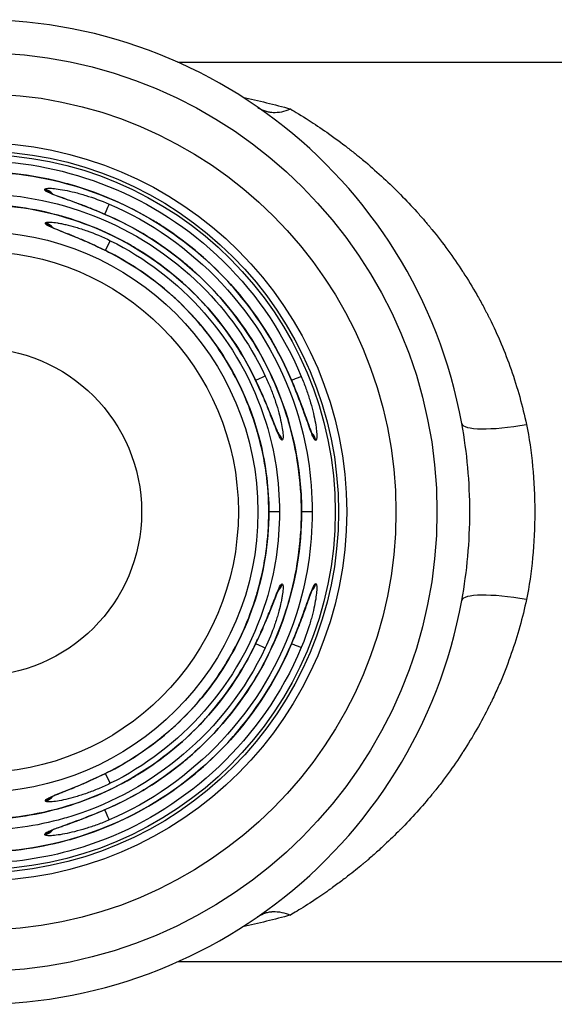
# Model space of a CAD drawing. Header units: inches. Extents: x 0 to 6721, y -3375 to 1330.
# Tile 64 of 196: x 4582.53 to 4590.67, y -1775.91 to -1760.91. Entities that reach past the tile are written whole.
import ezdxf

# ---------------------------------------------------------------- set-up
doc = ezdxf.new("R2010")
doc.units = ezdxf.units.IN
doc.header["$MEASUREMENT"] = 0
doc.layers.add('可見 (ISO)', color=7, linetype='Continuous', lineweight=25)
doc.layers.add('窄部可見 (ISO)', color=7, linetype='Continuous', lineweight=25)

msp = doc.modelspace()

# ---------------------------------------------------------------- linework, layer by layer
at = {"layer": '可見 (ISO)'}
for p, q in [((4584.941, -1761.555), (4592.187, -1761.555)), ((4583.012, -1763.557), (4583.012, -1763.557)), ((4583.071, -1763.701), (4583.071, -1763.701)), ((4588.687, -1763.955), (4588.687, -1763.955)), ((4583.022, -1764.073), (4583.022, -1764.073)), ((4588.987, -1764.328), (4588.987, -1764.327)), ((4588.987, -1765.989), (4588.987, -1765.989)), ((4586.832, -1767.155), (4586.832, -1767.155)), ((4586.325, -1768.405), (4586.324, -1768.405)), ((4586.487, -1768.405), (4586.325, -1768.405)), ((4586.824, -1768.405), (4586.823, -1768.405)), ((4586.986, -1768.405), (4586.824, -1768.405)), ((4586.466, -1769.599), (4586.466, -1769.599)), ((4586.832, -1769.655), (4586.832, -1769.655)), ((4588.987, -1770.823), (4588.987, -1770.822)), ((4588.987, -1772.483), (4588.987, -1772.483)), ((4588.687, -1772.856), (4588.687, -1772.856)), ((4583.071, -1773.11), (4583.071, -1773.11)), ((4584.941, -1775.255), (4592.187, -1775.255))]:
    msp.add_line(p, q, dxfattribs=at)
for radius in [7, 6.375, 5.625, 5.5, 5.45, 2.5]:
    msp.add_circle((4581.887, -1768.405), radius, dxfattribs=at)
msp.add_arc((4581.887, -1768.405), 7.5, 10.3509, 349.6491, dxfattribs=at)
for points, knots in [([(4586.159, -1762.241), (4586.193, -1762.265), (4586.23, -1762.283), (4586.268, -1762.295), (4586.288, -1762.302), (4586.308, -1762.307), (4586.328, -1762.31), (4586.348, -1762.314), (4586.368, -1762.316), (4586.389, -1762.317), (4586.476, -1762.322), (4586.567, -1762.302), (4586.655, -1762.265)], [0, 0, 0, 0, 0.25, 0.25, 0.25, 0.375, 0.375, 0.375, 0.5, 0.5, 0.5, 1, 1, 1, 1]), ([(4577.129, -1766.339), (4577.352, -1765.828), (4577.661, -1765.348), (4578.411, -1764.517), (4578.862, -1764.157), (4579.843, -1763.608), (4580.386, -1763.412), (4581.492, -1763.206), (4582.069, -1763.194), (4583.183, -1763.355), (4583.733, -1763.529), (4584.736, -1764.037), (4585.202, -1764.379), (4585.989, -1765.182), (4586.32, -1765.655), (4586.592, -1766.22), (4586.619, -1766.279), (4586.645, -1766.339)], [0, 0, 0, 0, 0.167078, 0.167078, 0.335772, 0.335772, 0.504451, 0.504451, 0.673164, 0.673164, 0.841893, 0.841893, 1.010627, 1.010627, 1.179352, 1.179352, 1.198802, 1.198802, 1.198802, 1.198802]), ([(4582.997, -1763.545), (4582.997, -1763.545), (4582.997, -1763.545), (4582.998, -1763.546), (4583.003, -1763.549), (4583.021, -1763.557), (4583.039, -1763.565), (4583.09, -1763.585), (4583.128, -1763.599), (4583.227, -1763.635), (4583.295, -1763.659), (4583.448, -1763.716), (4583.538, -1763.75), (4583.718, -1763.822), (4583.81, -1763.861), (4583.9, -1763.901)], [0.0290476, 0.0290476, 0.0290476, 0.0290476, 0.0308407, 0.0308407, 0.0399216, 0.0399216, 0.0543905, 0.0543905, 0.0748613, 0.0748613, 0.101764, 0.101764, 0.1323735, 0.1323735, 0.1619562, 0.1619562, 0.1619562, 0.1619562]), ([(4577.683, -1766.33), (4577.907, -1765.879), (4578.208, -1765.458), (4578.922, -1764.742), (4579.345, -1764.436), (4580.255, -1763.984), (4580.754, -1763.831), (4581.761, -1763.695), (4582.283, -1763.71), (4583.281, -1763.903), (4583.77, -1764.085), (4584.653, -1764.589), (4585.058, -1764.917), (4585.671, -1765.608), (4585.907, -1765.958), (4586.091, -1766.33)], [0, 0, 0, 0, 0.151089, 0.151089, 0.303542, 0.303542, 0.456022, 0.456022, 0.608536, 0.608536, 0.761041, 0.761041, 0.913496, 0.913496, 1.037978, 1.037978, 1.037978, 1.037978]), ([(4583.9, -1763.901), (4584.384, -1764.117), (4584.838, -1764.416), (4585.622, -1765.138), (4585.961, -1765.57), (4586.474, -1766.509), (4586.656, -1767.028), (4586.798, -1767.835), (4586.823, -1768.121), (4586.824, -1768.405)], [0, 0, 0, 0, 0.1590061, 0.1590061, 0.3195487, 0.3195487, 0.4801, 0.4801, 0.5655158, 0.5655158, 0.5655158, 0.5655158]), ([(4583.007, -1764.061), (4583.007, -1764.061), (4583.008, -1764.061), (4583.01, -1764.062), (4583.015, -1764.065), (4583.035, -1764.075), (4583.053, -1764.083), (4583.105, -1764.105), (4583.144, -1764.121), (4583.246, -1764.161), (4583.314, -1764.188), (4583.468, -1764.252), (4583.559, -1764.291), (4583.738, -1764.373), (4583.829, -1764.417), (4583.918, -1764.463)], [0.0284071, 0.0284071, 0.0284071, 0.0284071, 0.0306852, 0.0306852, 0.0399609, 0.0399609, 0.05475, 0.05475, 0.0754396, 0.0754396, 0.1026089, 0.1026089, 0.1336416, 0.1336416, 0.163637, 0.163637, 0.163637, 0.163637]), ([(4583.918, -1764.463), (4584.342, -1764.681), (4584.735, -1764.972), (4585.402, -1765.659), (4585.685, -1766.064), (4586.099, -1766.932), (4586.237, -1767.407), (4586.314, -1768.057), (4586.325, -1768.232), (4586.325, -1768.405)], [0, 0, 0, 0, 0.1430279, 0.1430279, 0.2873367, 0.2873367, 0.4316977, 0.4316977, 0.4838857, 0.4838857, 0.4838857, 0.4838857]), ([(4586.091, -1766.33), (4586.148, -1766.445), (4586.202, -1766.564), (4586.297, -1766.785), (4586.34, -1766.891), (4586.407, -1767.06), (4586.433, -1767.127), (4586.467, -1767.204), (4586.479, -1767.227), (4586.479, -1767.227)], [0, 0, 0, 0, 0.0386648, 0.0386648, 0.0765489, 0.0765489, 0.1103367, 0.1103367, 0.1331561, 0.1331561, 0.1331561, 0.1331561]), ([(4586.645, -1766.339), (4586.694, -1766.451), (4586.74, -1766.565), (4586.823, -1766.78), (4586.861, -1766.883), (4586.922, -1767.052), (4586.947, -1767.121), (4586.974, -1767.188), (4586.981, -1767.204), (4586.99, -1767.224), (4586.993, -1767.231), (4586.993, -1767.231)], [0, 0, 0, 0, 0.0366262, 0.0366262, 0.073161, 0.073161, 0.1065816, 0.1065816, 0.1201448, 0.1201448, 0.1311498, 0.1311498, 0.1311498, 0.1311498]), ([(4589.265, -1769.753), (4589.346, -1769.308), (4589.387, -1768.857), (4589.387, -1768.405), (4589.387, -1767.953), (4589.346, -1767.503), (4589.265, -1767.058)], [0, 0, 0, 0, 0.001354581, 0.001354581, 0.001354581, 0.002709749, 0.002709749, 0.002709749, 0.002709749]), ([(4586.824, -1768.405), (4586.823, -1768.936), (4586.735, -1769.473), (4586.395, -1770.484), (4586.137, -1770.969), (4585.488, -1771.82), (4585.088, -1772.197), (4584.409, -1772.655), (4584.159, -1772.794), (4583.9, -1772.91)], [0, 0, 0, 0, 0.1592111, 0.1592111, 0.3197947, 0.3197947, 0.480365, 0.480365, 0.5655128, 0.5655128, 0.5655128, 0.5655128]), ([(4586.325, -1768.405), (4586.324, -1768.883), (4586.245, -1769.366), (4585.939, -1770.274), (4585.707, -1770.711), (4585.123, -1771.476), (4584.764, -1771.815), (4584.221, -1772.18), (4584.072, -1772.269), (4583.918, -1772.348)], [0, 0, 0, 0, 0.143201, 0.143201, 0.2875505, 0.2875505, 0.4319259, 0.4319259, 0.4838829, 0.4838829, 0.4838829, 0.4838829]), ([(4586.478, -1769.585), (4586.478, -1769.585), (4586.478, -1769.585), (4586.477, -1769.587), (4586.474, -1769.592), (4586.465, -1769.611), (4586.457, -1769.628), (4586.435, -1769.68), (4586.42, -1769.719), (4586.38, -1769.819), (4586.353, -1769.887), (4586.29, -1770.042), (4586.252, -1770.132), (4586.174, -1770.308), (4586.133, -1770.395), (4586.091, -1770.481)], [0.0287692, 0.0287692, 0.0287692, 0.0287692, 0.0308179, 0.0308179, 0.0400315, 0.0400315, 0.0547303, 0.0547303, 0.0754546, 0.0754546, 0.1026855, 0.1026855, 0.1337713, 0.1337713, 0.1624404, 0.1624404, 0.1624404, 0.1624404]), ([(4586.993, -1769.581), (4586.993, -1769.581), (4586.993, -1769.581), (4586.992, -1769.583), (4586.989, -1769.587), (4586.981, -1769.605), (4586.974, -1769.622), (4586.954, -1769.672), (4586.94, -1769.71), (4586.904, -1769.809), (4586.88, -1769.876), (4586.824, -1770.029), (4586.79, -1770.119), (4586.719, -1770.297), (4586.683, -1770.385), (4586.645, -1770.472)], [0.0293404, 0.0293404, 0.0293404, 0.0293404, 0.0309525, 0.0309525, 0.0399871, 0.0399871, 0.0543878, 0.0543878, 0.0748966, 0.0748966, 0.1018651, 0.1018651, 0.1325501, 0.1325501, 0.1610378, 0.1610378, 0.1610378, 0.1610378]), ([(4586.645, -1770.472), (4586.423, -1770.983), (4586.113, -1771.463), (4585.363, -1772.294), (4584.912, -1772.654), (4583.931, -1773.203), (4583.388, -1773.399), (4582.282, -1773.605), (4581.705, -1773.616), (4580.592, -1773.456), (4580.041, -1773.282), (4579.038, -1772.774), (4578.572, -1772.432), (4577.785, -1771.628), (4577.454, -1771.156), (4577.182, -1770.59), (4577.155, -1770.531), (4577.129, -1770.472)], [0, 0, 0, 0, 0.167078, 0.167078, 0.335772, 0.335772, 0.504451, 0.504451, 0.673164, 0.673164, 0.841893, 0.841893, 1.010627, 1.010627, 1.179352, 1.179352, 1.198802, 1.198802, 1.198802, 1.198802]), ([(4586.091, -1770.481), (4585.867, -1770.932), (4585.567, -1771.352), (4584.853, -1772.069), (4584.43, -1772.374), (4583.519, -1772.827), (4583.02, -1772.98), (4582.013, -1773.116), (4581.491, -1773.101), (4580.493, -1772.908), (4580.004, -1772.726), (4579.121, -1772.222), (4578.716, -1771.893), (4578.103, -1771.203), (4577.867, -1770.853), (4577.683, -1770.481)], [0, 0, 0, 0, 0.151089, 0.151089, 0.303542, 0.303542, 0.456022, 0.456022, 0.608536, 0.608536, 0.761041, 0.761041, 0.913496, 0.913496, 1.037978, 1.037978, 1.037978, 1.037978]), ([(4583.918, -1772.348), (4583.8, -1772.409), (4583.677, -1772.466), (4583.451, -1772.566), (4583.343, -1772.61), (4583.213, -1772.663), (4583.177, -1772.677), (4583.091, -1772.712), (4583.046, -1772.731), (4583.013, -1772.747), (4583.006, -1772.751), (4583.006, -1772.751)], [0, 0, 0, 0, 0.0398539, 0.0398539, 0.078478, 0.078478, 0.0951556, 0.0951556, 0.1235619, 0.1235619, 0.1351343, 0.1351343, 0.1351343, 0.1351343]), ([(4583.9, -1772.91), (4583.786, -1772.961), (4583.669, -1773.009), (4583.451, -1773.094), (4583.345, -1773.133), (4583.175, -1773.195), (4583.106, -1773.22), (4583.038, -1773.247), (4583.022, -1773.254), (4583.002, -1773.263), (4582.995, -1773.266), (4582.995, -1773.266)], [0, 0, 0, 0, 0.0373786, 0.0373786, 0.0744383, 0.0744383, 0.10791, 0.10791, 0.121387, 0.121387, 0.1323603, 0.1323603, 0.1323603, 0.1323603]), ([(4586.159, -1774.57), (4586.197, -1774.544), (4586.237, -1774.525), (4586.276, -1774.513), (4586.296, -1774.507), (4586.315, -1774.502), (4586.334, -1774.499), (4586.343, -1774.498), (4586.353, -1774.496), (4586.362, -1774.495), (4586.367, -1774.495), (4586.371, -1774.495), (4586.376, -1774.494), (4586.38, -1774.494), (4586.384, -1774.494), (4586.389, -1774.493), (4586.475, -1774.49), (4586.567, -1774.509), (4586.655, -1774.546)], [0, 0, 0, 0, 0.25, 0.25, 0.25, 0.375, 0.375, 0.375, 0.4375, 0.4375, 0.4375, 0.46875, 0.46875, 0.46875, 0.5, 0.5, 0.5, 0.9999987, 0.9999987, 0.9999987, 0.9999987])]:
    msp.add_open_spline(points, degree=3, knots=knots, dxfattribs=at)
for points in [[(4586.468, -1767.215), (4586.468, -1767.215), (4586.468, -1767.215), (4586.468, -1767.214)], [(4586.982, -1767.215), (4586.981, -1767.215), (4586.981, -1767.215), (4586.981, -1767.214)], [(4583.022, -1772.739), (4583.022, -1772.739), (4583.022, -1772.738), (4583.022, -1772.738)], [(4583.011, -1773.255), (4583.011, -1773.254), (4583.012, -1773.254), (4583.012, -1773.254)], [(4586.267, -1774.516), (4586.27, -1774.515), (4586.273, -1774.514), (4586.276, -1774.513)]]:
    msp.add_open_spline(points, degree=3, dxfattribs=at)
at = {"layer": '窄部可見 (ISO)'}
for p, q in [((4585.859, -1762.043), (4585.859, -1762.043)), ((4582.912, -1763.5), (4582.912, -1763.488)), ((4582.963, -1763.536), (4582.963, -1763.536)), ((4583.076, -1763.702), (4583.076, -1763.702)), ((4582.924, -1764.013), (4582.924, -1764.002)), ((4582.976, -1764.051), (4582.975, -1764.051)), ((4586.31, -1767.139), (4586.31, -1767.139)), ((4586.83, -1767.148), (4586.83, -1767.148)), ((4586.529, -1767.31), (4586.526, -1767.31)), ((4587.041, -1767.314), (4587.039, -1767.314)), ((4586.526, -1769.501), (4586.529, -1769.501)), ((4587.039, -1769.497), (4587.041, -1769.497)), ((4586.48, -1769.569), (4586.48, -1769.569)), ((4586.83, -1769.663), (4586.83, -1769.663)), ((4582.924, -1772.809), (4582.924, -1772.797)), ((4583.076, -1773.109), (4583.076, -1773.109)), ((4582.912, -1773.323), (4582.912, -1773.311)), ((4585.859, -1774.768), (4585.859, -1774.768))]:
    msp.add_line(p, q, dxfattribs=at)
for radius in [4.273, 3.974]:
    msp.add_circle((4581.887, -1768.405), radius, dxfattribs=at)
for centre, major_axis, ratio, start_param, end_param in [((4582.871, -1763.683), (0.2, 0.003), 0.996385, 0.645914, 1.352181), ((4582.871, -1763.695), (0.2, 0.003), 0.996384, 0.78054, 1.351628), ((4583.816, -1763.898), (0.079, 0.184), 0.002534, 4.867237, 6.200163), ((4583.818, -1764.084), (-0.082, -0.183), 0.002267, 2.197003, 2.197498), ((4583.818, -1764.084), (0.082, 0.183), 0.002267, 0, 0.083022), ((4582.878, -1764.196), (0.2, 0.003), 0.996341, 0.633651, 1.326423), ((4582.878, -1764.207), (0.2, 0.003), 0.99634, 0.757265, 1.325799), ((4583.823, -1764.451), (0.088, 0.18), 0.001699, 4.873893, 6.200163), ((4583.826, -1764.64), (0.092, 0.178), 0.001363, 0, 0.083022), ((4585.912, -1766.419), (-0.179, -0.089), 0.012514, 4.109653, 4.110016), ((4585.912, -1766.419), (0.179, 0.089), 0.012513, 6.200157, 6.283185), ((4586.09, -1766.419), (0.181, 0.085), 0.01263, 0.083028, 1.373043), ((4586.462, -1766.419), (-0.183, -0.08), 0.012801, 4.107226, 4.107798), ((4586.462, -1766.419), (0.183, 0.08), 0.012801, 6.200157, 6.283185), ((4586.637, -1766.419), (0.185, 0.077), 0.012887, 0.083029, 1.373176), ((4590.249, -1766.878), (-0.984, -0.18), 0.191505, 0, 1.535832), ((4586.335, -1767.355), (0, 0.2), 0.996365, 4.943408, 5.544837), ((4586.332, -1767.355), (0, 0.2), 0.996365, 4.943553, 5.507834), ((4586.846, -1767.355), (0, 0.2), 0.996402, 4.920302, 5.524144), ((4586.844, -1767.355), (0, 0.2), 0.996402, 4.920419, 5.487322), ((4586.335, -1769.455), (0, -0.2), 0.996365, 0.7326, 1.339777), ((4586.332, -1769.455), (0, -0.2), 0.996365, 0.769079, 1.339632), ((4586.846, -1769.455), (0, -0.2), 0.996402, 0.753733, 1.362884), ((4586.844, -1769.455), (0, -0.2), 0.996402, 0.790029, 1.362766), ((4590.249, -1769.933), (-0.984, 0.18), 0.191505, 4.747353, 6.283185), ((4585.912, -1770.392), (-0.179, 0.089), 0.012513, 2.173169, 2.173533), ((4586.09, -1770.392), (0.181, -0.085), 0.01263, 4.910395, 6.200157), ((4586.462, -1770.392), (-0.183, 0.08), 0.012801, 2.175387, 2.175959), ((4586.637, -1770.392), (0.185, -0.077), 0.012887, 4.910189, 6.200157), ((4585.912, -1770.392), (0.179, -0.089), 0.012513, 0, 0.083028), ((4586.462, -1770.392), (0.183, -0.08), 0.012801, 0, 0.083029), ((4583.823, -1772.36), (0.088, -0.18), 0.001699, 0.083022, 1.409648), ((4583.826, -1772.17), (0.092, -0.178), 0.001363, 6.200166, 6.283185), ((4582.878, -1772.615), (0.2, -0.003), 0.996341, 4.956762, 5.644392), ((4582.878, -1772.604), (0.2, -0.003), 0.99634, 4.957386, 5.519132), ((4583.818, -1772.727), (-0.082, 0.183), 0.002267, 4.085688, 4.086183), ((4583.816, -1772.913), (0.079, -0.184), 0.002534, 0.083022, 1.416201), ((4583.818, -1772.727), (0.082, -0.183), 0.002267, 6.200166, 6.283185), ((4582.871, -1773.128), (0.2, -0.003), 0.996385, 4.931005, 5.632755), ((4582.871, -1773.116), (0.2, -0.003), 0.996384, 4.931557, 5.496361)]:
    msp.add_ellipse(centre, major_axis=major_axis, ratio=ratio, start_param=start_param, end_param=end_param, dxfattribs=at)
for points in [[(4585.927, -1762.087), (4586.166, -1762.138), (4586.409, -1762.197), (4586.655, -1762.265)], [(4586.48, -1767.242), (4586.479, -1767.241), (4586.479, -1767.24), (4586.479, -1767.239)], [(4582.975, -1772.76), (4582.976, -1772.759), (4582.977, -1772.759), (4582.977, -1772.759)], [(4582.963, -1773.275), (4582.963, -1773.275), (4582.964, -1773.274), (4582.965, -1773.274)], [(4586.655, -1774.546), (4586.409, -1774.614), (4586.166, -1774.673), (4585.927, -1774.724)]]:
    msp.add_open_spline(points, degree=3, dxfattribs=at)
for points, knots in [([(4586.655, -1762.265), (4586.725, -1762.307), (4586.82, -1762.364), (4586.94, -1762.441), (4587.019, -1762.492), (4587.113, -1762.555), (4587.208, -1762.621), (4587.328, -1762.705), (4587.434, -1762.784), (4587.526, -1762.856), (4587.572, -1762.891), (4587.614, -1762.925), (4587.653, -1762.956), (4587.673, -1762.972), (4587.691, -1762.987), (4587.709, -1763.001), (4587.718, -1763.008), (4587.726, -1763.015), (4587.735, -1763.022), (4587.739, -1763.026), (4587.743, -1763.029), (4587.747, -1763.033), (4587.749, -1763.034), (4587.751, -1763.036), (4587.753, -1763.038), (4587.755, -1763.039), (4587.756, -1763.04), (4587.759, -1763.043), (4587.954, -1763.205), (4588.133, -1763.37), (4588.297, -1763.535), (4588.309, -1763.546), (4588.32, -1763.558), (4588.331, -1763.569), (4588.418, -1763.657), (4588.501, -1763.745), (4588.579, -1763.832), (4588.618, -1763.876), (4588.656, -1763.919), (4588.693, -1763.962), (4588.711, -1763.983), (4588.729, -1764.005), (4588.747, -1764.026), (4588.756, -1764.037), (4588.765, -1764.048), (4588.774, -1764.058), (4588.778, -1764.063), (4588.783, -1764.069), (4588.787, -1764.074), (4588.792, -1764.079), (4588.795, -1764.083), (4588.8, -1764.09), (4588.803, -1764.093), (4588.806, -1764.097), (4588.809, -1764.1), (4588.979, -1764.309), (4589.135, -1764.523), (4589.276, -1764.74), (4589.279, -1764.745), (4589.283, -1764.75), (4589.286, -1764.754), (4589.359, -1764.867), (4589.428, -1764.98), (4589.493, -1765.094), (4589.526, -1765.151), (4589.557, -1765.208), (4589.588, -1765.265), (4589.603, -1765.294), (4589.618, -1765.322), (4589.633, -1765.351), (4589.64, -1765.365), (4589.647, -1765.379), (4589.655, -1765.394), (4589.658, -1765.401), (4589.662, -1765.408), (4589.666, -1765.415), (4589.669, -1765.422), (4589.672, -1765.428), (4589.676, -1765.436), (4589.679, -1765.442), (4589.682, -1765.449), (4589.686, -1765.455), (4589.813, -1765.711), (4589.922, -1765.97), (4590.015, -1766.234), (4590.112, -1766.511), (4590.19, -1766.793), (4590.249, -1767.073)], [0, 0, 0, 0, 0.0756696, 0.0756696, 0.0756696, 0.125, 0.125, 0.125, 0.1875, 0.1875, 0.1875, 0.21875, 0.21875, 0.21875, 0.234375, 0.234375, 0.234375, 0.2421875, 0.2421875, 0.2421875, 0.2460937, 0.2460937, 0.2460937, 0.2480469, 0.2480469, 0.2480469, 0.25, 0.25, 0.25, 0.3668202, 0.3668202, 0.3668202, 0.375, 0.375, 0.375, 0.4375, 0.4375, 0.4375, 0.46875, 0.46875, 0.46875, 0.484375, 0.484375, 0.484375, 0.4921875, 0.4921875, 0.4921875, 0.4960937, 0.4960937, 0.4960937, 0.5, 0.5, 0.5, 0.5019744, 0.5019744, 0.5019744, 0.6222427, 0.6222427, 0.6222427, 0.625, 0.625, 0.625, 0.6875, 0.6875, 0.6875, 0.71875, 0.71875, 0.71875, 0.734375, 0.734375, 0.734375, 0.7421875, 0.7421875, 0.7421875, 0.7460937, 0.7460937, 0.7460937, 0.75, 0.75, 0.75, 0.7528777, 0.7528777, 0.7528777, 0.8735867, 0.8735867, 0.8735867, 1, 1, 1, 1]), ([(4576.954, -1766.342), (4577.548, -1764.917), (4578.71, -1763.907), (4579.925, -1763.427), (4580.113, -1763.353), (4580.303, -1763.29), (4580.493, -1763.239), (4580.965, -1763.112), (4581.437, -1763.054), (4581.891, -1763.054), (4583.103, -1763.055), (4584.467, -1763.495), (4585.535, -1764.493), (4586.066, -1764.988), (4586.518, -1765.616), (4586.82, -1766.342)], [0, 0, 0, 0, 0.324694, 0.324694, 0.324694, 0.375, 0.375, 0.375, 0.5, 0.5, 0.5, 0.834201, 0.834201, 0.834201, 1, 1, 1, 1]), ([(4586.645, -1766.339), (4586.439, -1765.867), (4586.168, -1765.439), (4585.853, -1765.065), (4585.822, -1765.028), (4585.79, -1764.991), (4585.757, -1764.955), (4585.447, -1764.608), (4585.099, -1764.312), (4584.731, -1764.071), (4584.676, -1764.035), (4584.621, -1764), (4584.565, -1763.967), (4584.18, -1763.735), (4583.777, -1763.56), (4583.371, -1763.439), (4583.324, -1763.425), (4583.276, -1763.411), (4583.229, -1763.399), (4582.775, -1763.277), (4582.321, -1763.222), (4581.885, -1763.222), (4581.448, -1763.222), (4580.995, -1763.278), (4580.542, -1763.4), (4580.496, -1763.412), (4580.449, -1763.425), (4580.403, -1763.439), (4579.997, -1763.56), (4579.593, -1763.735), (4579.207, -1763.968), (4579.152, -1764.001), (4579.097, -1764.035), (4579.043, -1764.071), (4578.675, -1764.312), (4578.326, -1764.608), (4578.016, -1764.956), (4577.984, -1764.992), (4577.952, -1765.028), (4577.921, -1765.065), (4577.606, -1765.439), (4577.335, -1765.867), (4577.13, -1766.339)], [0, 0, 0, 0, 0.11358, 0.11358, 0.11358, 0.125, 0.125, 0.125, 0.233788, 0.233788, 0.233788, 0.25, 0.25, 0.25, 0.361925, 0.361925, 0.361925, 0.375, 0.375, 0.375, 0.5, 0.5, 0.5, 0.625, 0.625, 0.625, 0.637768, 0.637768, 0.637768, 0.75, 0.75, 0.75, 0.766015, 0.766015, 0.766015, 0.875, 0.875, 0.875, 0.886325, 0.886325, 0.886325, 1, 1, 1, 1]), ([(4582.912, -1763.488), (4582.912, -1763.476), (4582.939, -1763.471), (4583.019, -1763.474), (4583.051, -1763.476), (4583.126, -1763.486), (4583.17, -1763.493), (4583.264, -1763.511), (4583.314, -1763.522), (4583.394, -1763.542), (4583.422, -1763.549), (4583.479, -1763.565), (4583.509, -1763.574), (4583.652, -1763.619), (4583.771, -1763.662), (4583.894, -1763.714)], [0, 0, 0, 0, 0.25, 0.25, 0.375, 0.375, 0.5, 0.5, 0.625, 0.625, 0.6875, 0.6875, 0.75, 0.75, 1, 1, 1, 1]), ([(4583.9, -1763.902), (4583.838, -1763.874), (4583.747, -1763.835), (4583.658, -1763.799), (4583.599, -1763.775), (4583.571, -1763.764), (4583.482, -1763.729), (4583.426, -1763.708), (4583.319, -1763.669), (4583.27, -1763.652), (4583.174, -1763.617), (4583.131, -1763.602), (4583.055, -1763.574), (4583.023, -1763.562), (4582.94, -1763.528), (4582.912, -1763.511), (4582.912, -1763.5)], [0, 0, 0, 0, 0.125, 0.1875, 0.1875, 0.25, 0.25, 0.375, 0.375, 0.5, 0.5, 0.625, 0.625, 0.75, 0.75, 1, 1, 1, 1]), ([(4577.504, -1766.334), (4578.114, -1765.039), (4579.247, -1764.159), (4580.403, -1763.787), (4580.487, -1763.76), (4580.572, -1763.735), (4580.657, -1763.713), (4581.072, -1763.604), (4581.487, -1763.554), (4581.887, -1763.554), (4583.036, -1763.554), (4584.326, -1763.991), (4585.303, -1764.963), (4585.689, -1765.346), (4586.023, -1765.809), (4586.27, -1766.334)], [0, 0, 0, 0, 0.349407, 0.349407, 0.349407, 0.375, 0.375, 0.375, 0.5, 0.5, 0.5, 0.858476, 0.858476, 0.858476, 1, 1, 1, 1]), ([(4586.09, -1766.33), (4585.893, -1765.932), (4585.643, -1765.571), (4585.359, -1765.258), (4585.333, -1765.229), (4585.307, -1765.201), (4585.281, -1765.174), (4585, -1764.88), (4584.689, -1764.63), (4584.361, -1764.426), (4584.317, -1764.399), (4584.274, -1764.373), (4584.23, -1764.348), (4583.889, -1764.151), (4583.532, -1764.003), (4583.173, -1763.901), (4583.136, -1763.89), (4583.1, -1763.88), (4583.063, -1763.871), (4582.667, -1763.768), (4582.27, -1763.721), (4581.887, -1763.721), (4581.504, -1763.721), (4581.107, -1763.768), (4580.711, -1763.871), (4580.675, -1763.88), (4580.638, -1763.89), (4580.601, -1763.901), (4580.242, -1764.003), (4579.886, -1764.151), (4579.544, -1764.348), (4579.501, -1764.373), (4579.457, -1764.399), (4579.413, -1764.426), (4579.085, -1764.63), (4578.774, -1764.88), (4578.494, -1765.174), (4578.467, -1765.201), (4578.441, -1765.229), (4578.416, -1765.258), (4578.131, -1765.571), (4577.881, -1765.932), (4577.684, -1766.33)], [0, 0, 0, 0, 0.114632, 0.114632, 0.114632, 0.125, 0.125, 0.125, 0.235389, 0.235389, 0.235389, 0.25, 0.25, 0.25, 0.363358, 0.363358, 0.363358, 0.375, 0.375, 0.375, 0.5, 0.5, 0.5, 0.625, 0.625, 0.625, 0.636635, 0.636635, 0.636635, 0.75, 0.75, 0.75, 0.764608, 0.764608, 0.764608, 0.875, 0.875, 0.875, 0.885367, 0.885367, 0.885367, 1, 1, 1, 1]), ([(4583.894, -1763.714), (4585.137, -1764.246), (4586.266, -1765.36), (4586.742, -1766.841), (4586.901, -1767.335), (4586.987, -1767.864), (4586.986, -1768.405)], [0, 0, 0, 0, 0.75, 0.75, 0.75, 1, 1, 1, 1]), ([(4582.924, -1764.002), (4582.924, -1763.997), (4582.931, -1763.993), (4582.958, -1763.988), (4582.979, -1763.988), (4583.033, -1763.992), (4583.066, -1763.995), (4583.123, -1764.004), (4583.144, -1764.008), (4583.187, -1764.017), (4583.211, -1764.022), (4583.282, -1764.038), (4583.333, -1764.051), (4583.414, -1764.075), (4583.441, -1764.083), (4583.498, -1764.102), (4583.529, -1764.112), (4583.671, -1764.163), (4583.789, -1764.212), (4583.911, -1764.272)], [0, 0, 0, 0, 0.125, 0.125, 0.25, 0.25, 0.375, 0.375, 0.4375, 0.4375, 0.5, 0.5, 0.625, 0.625, 0.6875, 0.6875, 0.75, 0.75, 1, 1, 1, 1]), ([(4586.823, -1768.405), (4586.822, -1767.933), (4586.754, -1767.469), (4586.627, -1767.033), (4586.615, -1766.993), (4586.603, -1766.953), (4586.59, -1766.913), (4586.456, -1766.491), (4586.267, -1766.095), (4586.037, -1765.737), (4586.01, -1765.696), (4585.983, -1765.655), (4585.955, -1765.614), (4585.708, -1765.255), (4585.419, -1764.936), (4585.102, -1764.664), (4585.075, -1764.641), (4585.048, -1764.618), (4585.021, -1764.596), (4584.672, -1764.309), (4584.292, -1764.077), (4583.9, -1763.902)], [0, 0, 0, 0, 0.228986, 0.228986, 0.228986, 0.25, 0.25, 0.25, 0.473989, 0.473989, 0.473989, 0.5, 0.5, 0.5, 0.730417, 0.730417, 0.730417, 0.75, 0.75, 0.75, 1, 1, 1, 1]), ([(4583.917, -1764.463), (4583.856, -1764.432), (4583.796, -1764.402), (4583.707, -1764.36), (4583.678, -1764.346), (4583.62, -1764.32), (4583.592, -1764.307), (4583.503, -1764.268), (4583.446, -1764.244), (4583.365, -1764.211), (4583.339, -1764.2), (4583.289, -1764.18), (4583.265, -1764.17), (4583.192, -1764.141), (4583.148, -1764.124), (4583.071, -1764.093), (4583.038, -1764.08), (4582.953, -1764.042), (4582.925, -1764.025), (4582.924, -1764.013)], [0, 0, 0, 0, 0.125, 0.125, 0.1875, 0.1875, 0.25, 0.25, 0.375, 0.375, 0.4375, 0.4375, 0.5, 0.5, 0.625, 0.625, 0.75, 0.75, 1, 1, 1, 1]), ([(4583.911, -1764.272), (4584.956, -1764.784), (4585.891, -1765.769), (4586.285, -1767.053), (4586.416, -1767.481), (4586.487, -1767.938), (4586.487, -1768.405)], [0, 0, 0, 0, 0.75, 0.75, 0.75, 1, 1, 1, 1]), ([(4586.324, -1768.405), (4586.324, -1768.001), (4586.268, -1767.604), (4586.164, -1767.23), (4586.155, -1767.195), (4586.144, -1767.16), (4586.134, -1767.125), (4586.024, -1766.763), (4585.87, -1766.422), (4585.682, -1766.11), (4585.66, -1766.074), (4585.637, -1766.037), (4585.614, -1766.001), (4585.412, -1765.688), (4585.174, -1765.408), (4584.914, -1765.165), (4584.891, -1765.144), (4584.868, -1765.123), (4584.845, -1765.102), (4584.558, -1764.845), (4584.244, -1764.631), (4583.917, -1764.463)], [0, 0, 0, 0, 0.228628, 0.228628, 0.228628, 0.25, 0.25, 0.25, 0.473508, 0.473508, 0.473508, 0.5, 0.5, 0.5, 0.730031, 0.730031, 0.730031, 0.75, 0.75, 0.75, 1, 1, 1, 1]), ([(4586.526, -1767.31), (4586.52, -1767.31), (4586.513, -1767.303), (4586.495, -1767.275), (4586.485, -1767.253), (4586.461, -1767.199), (4586.447, -1767.167), (4586.425, -1767.11), (4586.417, -1767.09), (4586.4, -1767.047), (4586.391, -1767.023), (4586.363, -1766.954), (4586.344, -1766.904), (4586.312, -1766.825), (4586.301, -1766.797), (4586.277, -1766.741), (4586.265, -1766.711), (4586.204, -1766.57), (4586.15, -1766.452), (4586.09, -1766.33)], [0, 0, 0, 0, 0.125, 0.125, 0.25, 0.25, 0.375, 0.375, 0.4375, 0.4375, 0.5, 0.5, 0.625, 0.625, 0.6875, 0.6875, 0.75, 0.75, 1, 1, 1, 1]), ([(4586.27, -1766.334), (4586.299, -1766.394), (4586.325, -1766.454), (4586.361, -1766.542), (4586.373, -1766.571), (4586.394, -1766.629), (4586.404, -1766.656), (4586.435, -1766.745), (4586.452, -1766.802), (4586.483, -1766.908), (4586.495, -1766.956), (4586.527, -1767.101), (4586.538, -1767.175), (4586.545, -1767.283), (4586.54, -1767.31), (4586.529, -1767.31)], [0, 0, 0, 0, 0.125, 0.125, 0.1875, 0.1875, 0.25, 0.25, 0.375, 0.375, 0.5, 0.5, 0.75, 0.75, 1, 1, 1, 1]), ([(4587.039, -1767.314), (4587.033, -1767.314), (4587.026, -1767.307), (4587.009, -1767.28), (4586.999, -1767.259), (4586.977, -1767.206), (4586.965, -1767.174), (4586.938, -1767.1), (4586.922, -1767.056), (4586.889, -1766.964), (4586.871, -1766.915), (4586.842, -1766.836), (4586.832, -1766.808), (4586.812, -1766.753), (4586.8, -1766.723), (4586.746, -1766.581), (4586.698, -1766.462), (4586.645, -1766.339)], [0, 0, 0, 0, 0.125, 0.125, 0.25, 0.25, 0.375, 0.375, 0.5, 0.5, 0.625, 0.625, 0.6875, 0.6875, 0.75, 0.75, 1, 1, 1, 1]), ([(4586.82, -1766.342), (4586.846, -1766.403), (4586.869, -1766.463), (4586.901, -1766.552), (4586.911, -1766.581), (4586.931, -1766.64), (4586.939, -1766.667), (4586.966, -1766.756), (4586.982, -1766.812), (4587.008, -1766.918), (4587.018, -1766.966), (4587.046, -1767.109), (4587.054, -1767.182), (4587.058, -1767.288), (4587.052, -1767.314), (4587.041, -1767.314)], [0, 0, 0, 0, 0.125, 0.125, 0.1875, 0.1875, 0.25, 0.25, 0.375, 0.375, 0.5, 0.5, 0.75, 0.75, 1, 1, 1, 1]), ([(4590.249, -1767.073), (4590.333, -1767.478), (4590.376, -1767.925), (4590.376, -1768.888), (4590.333, -1769.334), (4590.249, -1769.738)], [0, 0, 0, 0, 0.5, 0.5, 1, 1, 1, 1]), ([(4586.986, -1768.405), (4586.987, -1768.947), (4586.901, -1769.476), (4586.742, -1769.97), (4586.266, -1771.451), (4585.137, -1772.565), (4583.894, -1773.096)], [0, 0, 0, 0, 0.25, 0.25, 0.25, 1, 1, 1, 1]), ([(4583.9, -1772.909), (4584.292, -1772.734), (4584.672, -1772.502), (4585.021, -1772.215), (4585.048, -1772.193), (4585.075, -1772.17), (4585.102, -1772.147), (4585.419, -1771.875), (4585.708, -1771.556), (4585.955, -1771.197), (4585.983, -1771.156), (4586.01, -1771.115), (4586.037, -1771.074), (4586.267, -1770.716), (4586.456, -1770.32), (4586.59, -1769.898), (4586.603, -1769.858), (4586.615, -1769.818), (4586.627, -1769.778), (4586.754, -1769.342), (4586.822, -1768.878), (4586.823, -1768.405)], [0, 0, 0, 0, 0.25, 0.25, 0.25, 0.269583, 0.269583, 0.269583, 0.5, 0.5, 0.5, 0.526011, 0.526011, 0.526011, 0.75, 0.75, 0.75, 0.771014, 0.771014, 0.771014, 1, 1, 1, 1]), ([(4586.487, -1768.405), (4586.487, -1768.873), (4586.416, -1769.33), (4586.285, -1769.758), (4585.891, -1771.042), (4584.956, -1772.027), (4583.911, -1772.539)], [0, 0, 0, 0, 0.25, 0.25, 0.25, 1, 1, 1, 1]), ([(4583.917, -1772.348), (4584.244, -1772.179), (4584.558, -1771.966), (4584.845, -1771.709), (4584.868, -1771.688), (4584.891, -1771.667), (4584.914, -1771.646), (4585.174, -1771.403), (4585.412, -1771.123), (4585.614, -1770.81), (4585.637, -1770.774), (4585.66, -1770.737), (4585.682, -1770.7), (4585.87, -1770.389), (4586.024, -1770.048), (4586.134, -1769.686), (4586.144, -1769.651), (4586.155, -1769.616), (4586.164, -1769.581), (4586.268, -1769.206), (4586.324, -1768.81), (4586.324, -1768.405)], [0, 0, 0, 0, 0.25, 0.25, 0.25, 0.269969, 0.269969, 0.269969, 0.5, 0.5, 0.5, 0.526492, 0.526492, 0.526492, 0.75, 0.75, 0.75, 0.771372, 0.771372, 0.771372, 1, 1, 1, 1]), ([(4586.09, -1770.48), (4586.12, -1770.419), (4586.149, -1770.359), (4586.19, -1770.271), (4586.203, -1770.242), (4586.228, -1770.184), (4586.24, -1770.156), (4586.278, -1770.068), (4586.301, -1770.012), (4586.333, -1769.933), (4586.344, -1769.907), (4586.363, -1769.857), (4586.372, -1769.834), (4586.401, -1769.762), (4586.417, -1769.719), (4586.447, -1769.644), (4586.461, -1769.612), (4586.497, -1769.529), (4586.514, -1769.501), (4586.526, -1769.501)], [0, 0, 0, 0, 0.125, 0.125, 0.1875, 0.1875, 0.25, 0.25, 0.375, 0.375, 0.4375, 0.4375, 0.5, 0.5, 0.625, 0.625, 0.75, 0.75, 1, 1, 1, 1]), ([(4586.529, -1769.501), (4586.534, -1769.501), (4586.538, -1769.508), (4586.543, -1769.535), (4586.543, -1769.556), (4586.54, -1769.609), (4586.536, -1769.641), (4586.527, -1769.697), (4586.524, -1769.717), (4586.516, -1769.76), (4586.511, -1769.784), (4586.495, -1769.854), (4586.482, -1769.904), (4586.46, -1769.983), (4586.452, -1770.011), (4586.434, -1770.067), (4586.424, -1770.097), (4586.375, -1770.238), (4586.328, -1770.356), (4586.27, -1770.477)], [0, 0, 0, 0, 0.125, 0.125, 0.25, 0.25, 0.375, 0.375, 0.4375, 0.4375, 0.5, 0.5, 0.625, 0.625, 0.6875, 0.6875, 0.75, 0.75, 1, 1, 1, 1]), ([(4586.645, -1770.472), (4586.671, -1770.41), (4586.697, -1770.35), (4586.745, -1770.231), (4586.767, -1770.174), (4586.812, -1770.057), (4586.833, -1770.001), (4586.871, -1769.896), (4586.889, -1769.848), (4586.923, -1769.753), (4586.938, -1769.71), (4586.965, -1769.636), (4586.977, -1769.605), (4587.011, -1769.524), (4587.027, -1769.497), (4587.039, -1769.497)], [0, 0, 0, 0, 0.125, 0.125, 0.25, 0.25, 0.375, 0.375, 0.5, 0.5, 0.625, 0.625, 0.75, 0.75, 1, 1, 1, 1]), ([(4587.041, -1769.497), (4587.052, -1769.497), (4587.058, -1769.524), (4587.055, -1769.602), (4587.052, -1769.634), (4587.043, -1769.708), (4587.036, -1769.752), (4587.018, -1769.844), (4587.008, -1769.894), (4586.988, -1769.973), (4586.981, -1770), (4586.965, -1770.056), (4586.957, -1770.086), (4586.914, -1770.228), (4586.871, -1770.347), (4586.82, -1770.469)], [0, 0, 0, 0, 0.25, 0.25, 0.375, 0.375, 0.5, 0.5, 0.625, 0.625, 0.6875, 0.6875, 0.75, 0.75, 1, 1, 1, 1]), ([(4590.249, -1769.738), (4590.191, -1770.014), (4590.115, -1770.29), (4590.019, -1770.563), (4589.972, -1770.699), (4589.92, -1770.835), (4589.863, -1770.97), (4589.834, -1771.038), (4589.805, -1771.105), (4589.774, -1771.172), (4589.758, -1771.205), (4589.743, -1771.238), (4589.727, -1771.272), (4589.719, -1771.288), (4589.711, -1771.305), (4589.703, -1771.322), (4589.699, -1771.33), (4589.694, -1771.338), (4589.69, -1771.346), (4589.686, -1771.355), (4589.682, -1771.364), (4589.678, -1771.371), (4589.564, -1771.6), (4589.434, -1771.828), (4589.288, -1772.053), (4589.284, -1772.059), (4589.281, -1772.065), (4589.277, -1772.07), (4589.207, -1772.177), (4589.134, -1772.284), (4589.057, -1772.389), (4589.017, -1772.445), (4588.975, -1772.5), (4588.933, -1772.555), (4588.911, -1772.582), (4588.89, -1772.609), (4588.868, -1772.637), (4588.857, -1772.65), (4588.847, -1772.664), (4588.836, -1772.678), (4588.83, -1772.684), (4588.825, -1772.691), (4588.819, -1772.698), (4588.816, -1772.702), (4588.813, -1772.706), (4588.81, -1772.71), (4588.807, -1772.713), (4588.804, -1772.716), (4588.802, -1772.718), (4588.663, -1772.889), (4588.506, -1773.064), (4588.332, -1773.24), (4588.32, -1773.253), (4588.308, -1773.265), (4588.296, -1773.277), (4588.22, -1773.353), (4588.141, -1773.429), (4588.059, -1773.505), (4588.011, -1773.55), (4587.962, -1773.594), (4587.912, -1773.637), (4587.887, -1773.659), (4587.862, -1773.681), (4587.836, -1773.703), (4587.824, -1773.714), (4587.811, -1773.725), (4587.798, -1773.736), (4587.791, -1773.741), (4587.785, -1773.747), (4587.778, -1773.752), (4587.775, -1773.755), (4587.772, -1773.758), (4587.769, -1773.76), (4587.765, -1773.763), (4587.761, -1773.767), (4587.759, -1773.768), (4587.756, -1773.771), (4587.752, -1773.774), (4587.749, -1773.777), (4587.687, -1773.828), (4587.613, -1773.888), (4587.526, -1773.955), (4587.48, -1773.991), (4587.431, -1774.028), (4587.378, -1774.067), (4587.351, -1774.087), (4587.324, -1774.107), (4587.296, -1774.127), (4587.281, -1774.138), (4587.267, -1774.148), (4587.253, -1774.158), (4587.238, -1774.169), (4587.224, -1774.178), (4587.208, -1774.19), (4586.955, -1774.367), (4586.771, -1774.477), (4586.655, -1774.546)], [0, 0, 0, 0, 0.125, 0.125, 0.125, 0.1875, 0.1875, 0.1875, 0.21875, 0.21875, 0.21875, 0.234375, 0.234375, 0.234375, 0.2421875, 0.2421875, 0.2421875, 0.2460937, 0.2460937, 0.2460937, 0.25, 0.25, 0.25, 0.375, 0.375, 0.375, 0.3780751, 0.3780751, 0.3780751, 0.4375, 0.4375, 0.4375, 0.46875, 0.46875, 0.46875, 0.484375, 0.484375, 0.484375, 0.4921875, 0.4921875, 0.4921875, 0.4960938, 0.4960938, 0.4960938, 0.4982063, 0.4982063, 0.4982063, 0.5, 0.5, 0.5, 0.625, 0.625, 0.625, 0.6336721, 0.6336721, 0.6336721, 0.6875, 0.6875, 0.6875, 0.71875, 0.71875, 0.71875, 0.734375, 0.734375, 0.734375, 0.7421875, 0.7421875, 0.7421875, 0.7460938, 0.7460938, 0.7460938, 0.7480469, 0.7480469, 0.7480469, 0.75, 0.75, 0.75, 0.7532095, 0.7532095, 0.7532095, 0.8125, 0.8125, 0.8125, 0.84375, 0.84375, 0.84375, 0.859375, 0.859375, 0.859375, 0.8671875, 0.8671875, 0.8671875, 0.875, 0.875, 0.875, 1, 1, 1, 1]), ([(4586.82, -1770.469), (4586.226, -1771.894), (4585.064, -1772.904), (4583.848, -1773.384), (4583.66, -1773.458), (4583.471, -1773.521), (4583.281, -1773.572), (4582.809, -1773.699), (4582.336, -1773.757), (4581.883, -1773.757), (4580.672, -1773.756), (4579.308, -1773.316), (4578.24, -1772.319), (4577.709, -1771.824), (4577.257, -1771.196), (4576.954, -1770.469)], [0, 0, 0, 0, 0.324773, 0.324773, 0.324773, 0.375, 0.375, 0.375, 0.5, 0.5, 0.5, 0.834128, 0.834128, 0.834128, 1, 1, 1, 1]), ([(4577.13, -1770.472), (4577.335, -1770.944), (4577.606, -1771.372), (4577.921, -1771.746), (4577.952, -1771.783), (4577.985, -1771.82), (4578.017, -1771.856), (4578.327, -1772.203), (4578.675, -1772.499), (4579.043, -1772.74), (4579.098, -1772.776), (4579.154, -1772.811), (4579.209, -1772.844), (4579.594, -1773.076), (4579.998, -1773.251), (4580.403, -1773.372), (4580.451, -1773.386), (4580.498, -1773.4), (4580.546, -1773.412), (4580.999, -1773.534), (4581.453, -1773.589), (4581.89, -1773.589), (4582.326, -1773.588), (4582.779, -1773.533), (4583.232, -1773.411), (4583.279, -1773.399), (4583.325, -1773.386), (4583.371, -1773.372), (4583.777, -1773.251), (4584.182, -1773.075), (4584.567, -1772.843), (4584.622, -1772.81), (4584.677, -1772.776), (4584.731, -1772.74), (4585.1, -1772.498), (4585.448, -1772.203), (4585.758, -1771.855), (4585.79, -1771.819), (4585.822, -1771.783), (4585.853, -1771.746), (4586.168, -1771.372), (4586.439, -1770.944), (4586.645, -1770.472)], [0, 0, 0, 0, 0.113583, 0.113583, 0.113583, 0.125, 0.125, 0.125, 0.233788, 0.233788, 0.233788, 0.25, 0.25, 0.25, 0.361916, 0.361916, 0.361916, 0.375, 0.375, 0.375, 0.5, 0.5, 0.5, 0.625, 0.625, 0.625, 0.637758, 0.637758, 0.637758, 0.75, 0.75, 0.75, 0.766016, 0.766016, 0.766016, 0.875, 0.875, 0.875, 0.886328, 0.886328, 0.886328, 1, 1, 1, 1]), ([(4586.27, -1770.477), (4585.66, -1771.772), (4584.527, -1772.652), (4583.371, -1773.024), (4583.286, -1773.051), (4583.202, -1773.076), (4583.117, -1773.098), (4582.703, -1773.207), (4582.287, -1773.257), (4581.887, -1773.257), (4580.738, -1773.257), (4579.449, -1772.82), (4578.471, -1771.848), (4578.085, -1771.465), (4577.751, -1771.002), (4577.504, -1770.477)], [0, 0, 0, 0, 0.349459, 0.349459, 0.349459, 0.375, 0.375, 0.375, 0.5, 0.5, 0.5, 0.858428, 0.858428, 0.858428, 1, 1, 1, 1]), ([(4577.684, -1770.48), (4577.881, -1770.879), (4578.131, -1771.24), (4578.416, -1771.553), (4578.441, -1771.582), (4578.467, -1771.61), (4578.494, -1771.637), (4578.774, -1771.931), (4579.085, -1772.181), (4579.413, -1772.385), (4579.457, -1772.411), (4579.501, -1772.438), (4579.545, -1772.463), (4579.886, -1772.66), (4580.242, -1772.808), (4580.601, -1772.91), (4580.638, -1772.921), (4580.675, -1772.931), (4580.711, -1772.94), (4581.107, -1773.043), (4581.504, -1773.09), (4581.887, -1773.09), (4582.271, -1773.09), (4582.667, -1773.043), (4583.063, -1772.94), (4583.1, -1772.931), (4583.136, -1772.921), (4583.173, -1772.91), (4583.532, -1772.808), (4583.889, -1772.66), (4584.23, -1772.463), (4584.274, -1772.438), (4584.317, -1772.411), (4584.361, -1772.385), (4584.689, -1772.181), (4585, -1771.931), (4585.281, -1771.637), (4585.307, -1771.61), (4585.333, -1771.582), (4585.359, -1771.553), (4585.643, -1771.24), (4585.893, -1770.879), (4586.09, -1770.48)], [0, 0, 0, 0, 0.114632, 0.114632, 0.114632, 0.125, 0.125, 0.125, 0.235389, 0.235389, 0.235389, 0.25, 0.25, 0.25, 0.363358, 0.363358, 0.363358, 0.375, 0.375, 0.375, 0.5, 0.5, 0.5, 0.625, 0.625, 0.625, 0.636634, 0.636634, 0.636634, 0.75, 0.75, 0.75, 0.764607, 0.764607, 0.764607, 0.875, 0.875, 0.875, 0.885367, 0.885367, 0.885367, 1, 1, 1, 1]), ([(4582.924, -1772.797), (4582.924, -1772.792), (4582.932, -1772.784), (4582.961, -1772.766), (4582.983, -1772.756), (4583.038, -1772.731), (4583.071, -1772.717), (4583.129, -1772.694), (4583.15, -1772.686), (4583.194, -1772.669), (4583.218, -1772.659), (4583.289, -1772.631), (4583.339, -1772.611), (4583.42, -1772.578), (4583.447, -1772.566), (4583.504, -1772.542), (4583.535, -1772.529), (4583.677, -1772.466), (4583.795, -1772.411), (4583.917, -1772.348)], [0, 0, 0, 0, 0.125, 0.125, 0.25, 0.25, 0.375, 0.375, 0.4375, 0.4375, 0.5, 0.5, 0.625, 0.625, 0.6875, 0.6875, 0.75, 0.75, 1, 1, 1, 1]), ([(4583.911, -1772.539), (4583.85, -1772.569), (4583.79, -1772.596), (4583.701, -1772.633), (4583.672, -1772.645), (4583.614, -1772.668), (4583.587, -1772.678), (4583.497, -1772.71), (4583.44, -1772.728), (4583.332, -1772.76), (4583.283, -1772.773), (4583.136, -1772.806), (4583.061, -1772.818), (4582.951, -1772.825), (4582.924, -1772.82), (4582.924, -1772.809)], [0, 0, 0, 0, 0.125, 0.125, 0.1875, 0.1875, 0.25, 0.25, 0.375, 0.375, 0.5, 0.5, 0.75, 0.75, 1, 1, 1, 1]), ([(4582.912, -1773.311), (4582.912, -1773.305), (4582.919, -1773.298), (4582.947, -1773.282), (4582.969, -1773.272), (4583.023, -1773.249), (4583.055, -1773.237), (4583.112, -1773.216), (4583.132, -1773.209), (4583.176, -1773.193), (4583.199, -1773.185), (4583.27, -1773.16), (4583.32, -1773.142), (4583.4, -1773.112), (4583.427, -1773.102), (4583.484, -1773.081), (4583.514, -1773.069), (4583.657, -1773.013), (4583.776, -1772.964), (4583.9, -1772.909)], [0, 0, 0, 0, 0.125, 0.125, 0.25, 0.25, 0.375, 0.375, 0.4375, 0.4375, 0.5, 0.5, 0.625, 0.625, 0.6875, 0.6875, 0.75, 0.75, 1, 1, 1, 1]), ([(4583.894, -1773.096), (4583.833, -1773.123), (4583.772, -1773.147), (4583.683, -1773.18), (4583.653, -1773.19), (4583.595, -1773.21), (4583.567, -1773.219), (4583.477, -1773.246), (4583.42, -1773.262), (4583.313, -1773.289), (4583.264, -1773.3), (4583.12, -1773.328), (4583.046, -1773.336), (4582.938, -1773.34), (4582.912, -1773.334), (4582.912, -1773.323)], [0, 0, 0, 0, 0.125, 0.125, 0.1875, 0.1875, 0.25, 0.25, 0.375, 0.375, 0.5, 0.5, 0.75, 0.75, 1, 1, 1, 1])]:
    msp.add_open_spline(points, degree=3, knots=knots, dxfattribs=at)

doc.saveas('drawing.dxf')
